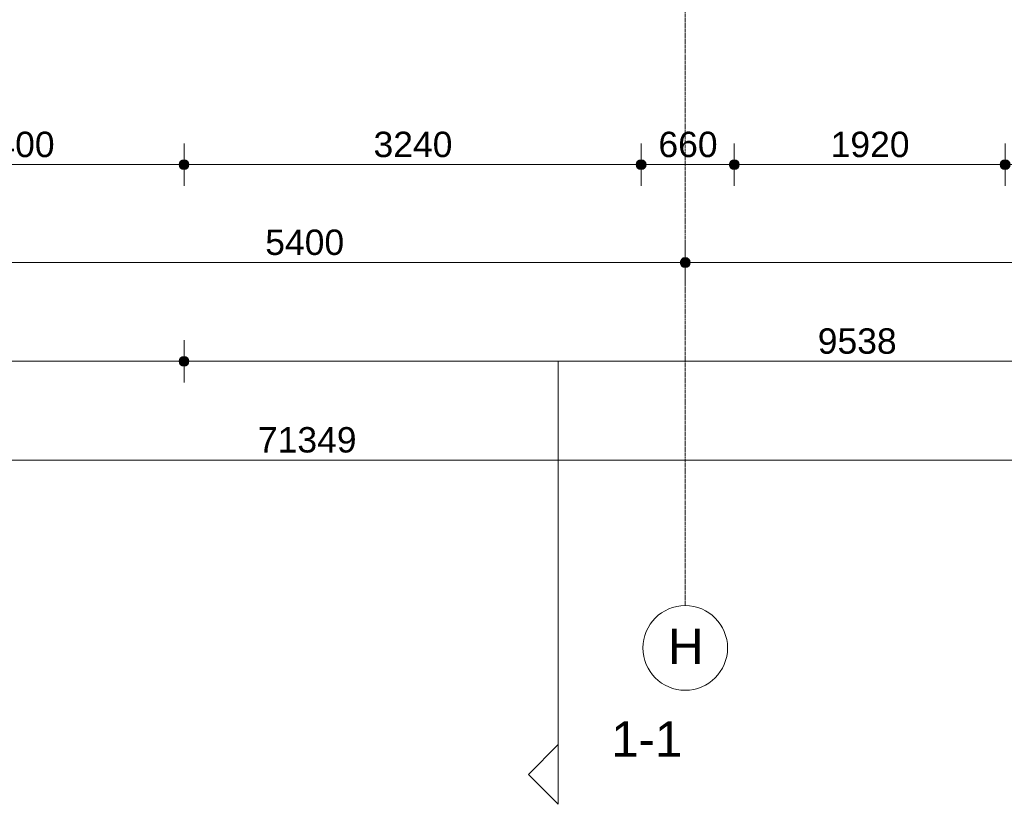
# Model space of a CAD drawing. Header units: millimetres. Extents: x -6115 to 78411, y -6358 to 59618.
# Tile 23 of 99: x 33083 to 40062, y -6358 to -798. Entities that reach past the tile are written whole.
import ezdxf

# ---------------------------------------------------------------- set-up
doc = ezdxf.new("R2010")
doc.units = ezdxf.units.MM
doc.linetypes.add('stramien', pattern=[22.225, 12.7, -3.175, 3.175, -3.175])
doc.layers.add('00_Algemeen', color=7, linetype='Continuous', lineweight=35)
doc.layers.add('00_Algemeen-100', color=7, linetype='Continuous', lineweight=9)
doc.styles.add('Arial', font='arial.ttf', dxfattribs={"height": 250})
doc.styles.add('Arial_1', font='arial.ttf', dxfattribs={"height": 180})
doc.dimstyles.new('00_AEE_maatvoering_1_8mm', dxfattribs={"dimscale": 304.8, "dimtxt": 183.646692, "dimasz": 0.918635, "dimexe": 0.492126, "dimexo": 0.0625, "dimgap": 0, "dimtad": 1, "dimdec": 0, "dimzin": 0, "dimdsep": 46, "dimtxsty": 'Arial_1', "dimblk1": 'DOTSMALL', "dimblk2": 'DOTSMALL', "dimsah": 1, "dimcen": 0.09, "dimdle": 0.492126, "dimazin": 0, "dimtfac": 1, "dimtdec": 4, "dimtix": 1, "dimtmove": 0, "dimatfit": 3, "dimfxl": 0.492126, "dimfxlon": 1, "dimtvp": 1, "dimtolj": 1, "dimtzin": 0, "dimarcsym": 2})

# ---------------------------------------------------------------- blocks, each defined once
blk = doc.blocks.new('Grid - 3 mm-485849-02 tweede verdieping overzicht')
at = {"layer": '00_Algemeen', "lineweight": 9}
blk.add_circle((0, 0), 3, dxfattribs=at)
blk = doc.blocks.new('Section - Driehoek 45 graden-486524-02 tweede verdieping overzicht')
at = {"layer": '00_Algemeen', "lineweight": 9}
for p, q in [((-1.997, 2.121), (-4.119, 0)), ((0.124, 0), (-1.997, 2.121)), ((-4.119, 0), (0.124, 0))]:
    blk.add_line(p, q, dxfattribs=at)
blk = doc.blocks.new('DIMBLOCK8-02 tweede verdieping overzicht')
at = {"layer": '00_Algemeen-100', "transparency": 16777216}
h = blk.add_hatch(color=256, dxfattribs=at)
edge = h.paths.add_edge_path()
edge.add_arc((32400, -2518.6), 35, 0, 360)
h = blk.add_hatch(color=256, dxfattribs=at)
edge = h.paths.add_edge_path()
edge.add_arc((37800, -2518.6), 35, 0, 360)
for p, q in [((32400, -2518.6), (32400, -2368.6)), ((37800, -2518.6), (37800, -2368.6)), ((32400, -2518.6), (37800, -2518.6)), ((32400, -2518.6), (32400, -2668.6)), ((37800, -2518.6), (37800, -2668.6))]:
    blk.add_line(p, q, dxfattribs=at)
for centre in [(32400, -2518.6), (37800, -2518.6)]:
    blk.add_circle(centre, 35, dxfattribs=at)
at = {"layer": '00_Algemeen-100', "color": 0, "transparency": 16777216, "insert": (34823.1, -2285), "char_height": 180, "width": 664.518, "attachment_point": 1, "line_spacing_factor": 0.941778, "style": 'Arial_1'}
blk.add_mtext('5400', dxfattribs=at)
blk = doc.blocks.new('_DotSmall')
at = {"color": 0, "linetype": 'ByBlock', "const_width": 0.5}
blk.add_lwpolyline([(-0.0625, 0, 1), (0.0625, 0, 1)], format="xyb", close=True, dxfattribs=at)
blk = doc.blocks.new('DIMBLOCK9-02 tweede verdieping overzicht')
at = {"layer": '00_Algemeen-100', "transparency": 16777216}
h = blk.add_hatch(color=256, dxfattribs=at)
edge = h.paths.add_edge_path()
edge.add_arc((37800, -2518.6), 35, 0, 360)
h = blk.add_hatch(color=256, dxfattribs=at)
edge = h.paths.add_edge_path()
edge.add_arc((43200, -2518.6), 35, 0, 360)
for p, q in [((37800, -2518.6), (37800, -2368.6)), ((43200, -2518.6), (43200, -2368.6)), ((37800, -2518.6), (43200, -2518.6)), ((37800, -2518.6), (37800, -2668.6)), ((43200, -2518.6), (43200, -2668.6))]:
    blk.add_line(p, q, dxfattribs=at)
for centre in [(37800, -2518.6), (43200, -2518.6)]:
    blk.add_circle(centre, 35, dxfattribs=at)
at = {"layer": '00_Algemeen-100', "color": 0, "transparency": 16777216, "insert": (40223.1, -2285), "char_height": 180, "width": 664.518, "attachment_point": 1, "line_spacing_factor": 0.941778, "style": 'Arial_1'}
blk.add_mtext('5400', dxfattribs=at)
blk = doc.blocks.new('DIMBLOCK29-02 tweede verdieping overzicht')
at = {"layer": '00_Algemeen-100', "transparency": 16777216}
h = blk.add_hatch(color=256, dxfattribs=at)
edge = h.paths.add_edge_path()
edge.add_arc((21267.5, -3218.6), 35, 0, 360)
h = blk.add_hatch(color=256, dxfattribs=at)
edge = h.paths.add_edge_path()
edge.add_arc((34247.4, -3218.6), 35, 0, 360)
for p, q in [((21267.5, -3218.6), (21267.5, -3068.6)), ((34247.4, -3218.6), (34247.4, -3068.6)), ((21267.5, -3218.6), (34247.4, -3218.6)), ((21267.5, -3218.6), (21267.5, -3368.6)), ((34247.4, -3218.6), (34247.4, -3368.6))]:
    blk.add_line(p, q, dxfattribs=at)
for centre in [(21267.5, -3218.6), (34247.4, -3218.6)]:
    blk.add_circle(centre, 35, dxfattribs=at)
at = {"layer": '00_Algemeen-100', "color": 0, "transparency": 16777216, "insert": (27411.3, -2985), "char_height": 180, "width": 830.648, "attachment_point": 1, "line_spacing_factor": 0.941778, "style": 'Arial_1'}
blk.add_mtext('12980', dxfattribs=at)
blk = doc.blocks.new('DIMBLOCK30-02 tweede verdieping overzicht')
at = {"layer": '00_Algemeen-100', "transparency": 16777216}
h = blk.add_hatch(color=256, dxfattribs=at)
edge = h.paths.add_edge_path()
edge.add_arc((34247.4, -3218.6), 35, 0, 360)
h = blk.add_hatch(color=256, dxfattribs=at)
edge = h.paths.add_edge_path()
edge.add_arc((43785, -3218.6), 35, 0, 360)
for p, q in [((34247.4, -3218.6), (34247.4, -3068.6)), ((43785, -3218.6), (43785, -3068.6)), ((34247.4, -3218.6), (43785, -3218.6)), ((34247.4, -3218.6), (34247.4, -3368.6)), ((43785, -3218.6), (43785, -3368.6))]:
    blk.add_line(p, q, dxfattribs=at)
for centre in [(34247.4, -3218.6), (43785, -3218.6)]:
    blk.add_circle(centre, 35, dxfattribs=at)
at = {"layer": '00_Algemeen-100', "color": 0, "transparency": 16777216, "insert": (38739.3, -2985), "char_height": 180, "width": 664.518, "attachment_point": 1, "line_spacing_factor": 0.941778, "style": 'Arial_1'}
blk.add_mtext('9538', dxfattribs=at)
blk = doc.blocks.new('DIMBLOCK32-02 tweede verdieping overzicht')
at = {"layer": '00_Algemeen-100', "transparency": 16777216}
h = blk.add_hatch(color=256, dxfattribs=at)
edge = h.paths.add_edge_path()
edge.add_arc((-557, -3918.6), 35, 0, 360)
h = blk.add_hatch(color=256, dxfattribs=at)
edge = h.paths.add_edge_path()
edge.add_arc((70791.5, -3918.6), 35, 0, 360)
for p, q in [((-557, -3918.6), (-557, -3768.6)), ((70791.5, -3918.6), (70791.5, -3768.6)), ((-707, -3918.6), (70941.5, -3918.6)), ((-557, -3918.6), (-557, -4068.6)), ((70791.5, -3918.6), (70791.5, -4068.6))]:
    blk.add_line(p, q, dxfattribs=at)
for centre in [(-557, -3918.6), (70791.5, -3918.6)]:
    blk.add_circle(centre, 35, dxfattribs=at)
at = {"layer": '00_Algemeen-100', "color": 0, "transparency": 16777216, "insert": (34771.1, -3685), "char_height": 180, "width": 830.648, "attachment_point": 1, "line_spacing_factor": 0.941778, "style": 'Arial_1'}
blk.add_mtext('71349', dxfattribs=at)
blk = doc.blocks.new('DIMBLOCK91-02 tweede verdieping overzicht')
at = {"layer": '00_Algemeen-100', "transparency": 16777216}
h = blk.add_hatch(color=256, dxfattribs=at)
edge = h.paths.add_edge_path()
edge.add_arc((31847.6, -1825.1), 35, 0, 360)
h = blk.add_hatch(color=256, dxfattribs=at)
edge = h.paths.add_edge_path()
edge.add_arc((34247.4, -1825.1), 35, 0, 360)
for p, q in [((31847.6, -1825.1), (31847.6, -1675.1)), ((34247.4, -1825.1), (34247.4, -1675.1)), ((31847.6, -1825.1), (34247.4, -1825.1)), ((31847.6, -1825.1), (31847.6, -1975.1)), ((34247.4, -1825.1), (34247.4, -1975.1))]:
    blk.add_line(p, q, dxfattribs=at)
for centre in [(31847.6, -1825.1), (34247.4, -1825.1)]:
    blk.add_circle(centre, 35, dxfattribs=at)
at = {"layer": '00_Algemeen-100', "color": 0, "transparency": 16777216, "insert": (32770.6, -1591.5), "char_height": 180, "width": 664.518, "attachment_point": 1, "line_spacing_factor": 0.941778, "style": 'Arial_1'}
blk.add_mtext('2400', dxfattribs=at)
blk = doc.blocks.new('DIMBLOCK92-02 tweede verdieping overzicht')
at = {"layer": '00_Algemeen-100', "transparency": 16777216}
h = blk.add_hatch(color=256, dxfattribs=at)
edge = h.paths.add_edge_path()
edge.add_arc((34247.4, -1825.1), 35, 0, 360)
h = blk.add_hatch(color=256, dxfattribs=at)
edge = h.paths.add_edge_path()
edge.add_arc((37487.4, -1825.1), 35, 0, 360)
for p, q in [((34247.4, -1825.1), (34247.4, -1675.1)), ((37487.4, -1825.1), (37487.4, -1675.1)), ((34247.4, -1825.1), (37487.4, -1825.1)), ((34247.4, -1825.1), (34247.4, -1975.1)), ((37487.4, -1825.1), (37487.4, -1975.1))]:
    blk.add_line(p, q, dxfattribs=at)
for centre in [(34247.4, -1825.1), (37487.4, -1825.1)]:
    blk.add_circle(centre, 35, dxfattribs=at)
at = {"layer": '00_Algemeen-100', "color": 0, "transparency": 16777216, "insert": (35590.5, -1591.5), "char_height": 180, "width": 664.518, "attachment_point": 1, "line_spacing_factor": 0.941778, "style": 'Arial_1'}
blk.add_mtext('3240', dxfattribs=at)
blk = doc.blocks.new('DIMBLOCK93-02 tweede verdieping overzicht')
at = {"layer": '00_Algemeen-100', "transparency": 16777216}
h = blk.add_hatch(color=256, dxfattribs=at)
edge = h.paths.add_edge_path()
edge.add_arc((37487.4, -1825.1), 35, 0, 360)
h = blk.add_hatch(color=256, dxfattribs=at)
edge = h.paths.add_edge_path()
edge.add_arc((38147.5, -1825.1), 35, 0, 360)
for p, q in [((37487.4, -1825.1), (37487.4, -1675.1)), ((38147.5, -1825.1), (38147.5, -1675.1)), ((37487.4, -1825.1), (38147.5, -1825.1)), ((37487.4, -1825.1), (37487.4, -1975.1)), ((38147.5, -1825.1), (38147.5, -1975.1))]:
    blk.add_line(p, q, dxfattribs=at)
for centre in [(37487.4, -1825.1), (38147.5, -1825.1)]:
    blk.add_circle(centre, 35, dxfattribs=at)
at = {"layer": '00_Algemeen-100', "color": 0, "transparency": 16777216, "insert": (37609.8, -1591.5), "char_height": 180, "width": 498.389, "attachment_point": 1, "line_spacing_factor": 0.941778, "style": 'Arial_1'}
blk.add_mtext('660', dxfattribs=at)
blk = doc.blocks.new('DIMBLOCK94-02 tweede verdieping overzicht')
at = {"layer": '00_Algemeen-100', "transparency": 16777216}
h = blk.add_hatch(color=256, dxfattribs=at)
edge = h.paths.add_edge_path()
edge.add_arc((38147.5, -1825.1), 35, 0, 360)
h = blk.add_hatch(color=256, dxfattribs=at)
edge = h.paths.add_edge_path()
edge.add_arc((40067.5, -1825.1), 35, 0, 360)
for p, q in [((38147.5, -1825.1), (38147.5, -1675.1)), ((40067.5, -1825.1), (40067.5, -1675.1)), ((38147.5, -1825.1), (40067.5, -1825.1)), ((38147.5, -1825.1), (38147.5, -1975.1)), ((40067.5, -1825.1), (40067.5, -1975.1))]:
    blk.add_line(p, q, dxfattribs=at)
for centre in [(38147.5, -1825.1), (40067.5, -1825.1)]:
    blk.add_circle(centre, 35, dxfattribs=at)
at = {"layer": '00_Algemeen-100', "color": 0, "transparency": 16777216, "insert": (38830.6, -1591.5), "char_height": 180, "width": 664.518, "attachment_point": 1, "line_spacing_factor": 0.941778, "style": 'Arial_1'}
blk.add_mtext('1920', dxfattribs=at)
blk = doc.blocks.new('DIMBLOCK95-02 tweede verdieping overzicht')
at = {"layer": '00_Algemeen-100', "transparency": 16777216}
h = blk.add_hatch(color=256, dxfattribs=at)
edge = h.paths.add_edge_path()
edge.add_arc((40067.5, -1825.1), 35, 0, 360)
h = blk.add_hatch(color=256, dxfattribs=at)
edge = h.paths.add_edge_path()
edge.add_arc((40727.6, -1825.1), 35, 0, 360)
for p, q in [((40067.5, -1825.1), (40067.5, -1675.1)), ((40727.6, -1825.1), (40727.6, -1675.1)), ((40067.5, -1825.1), (40727.6, -1825.1)), ((40067.5, -1825.1), (40067.5, -1975.1)), ((40727.6, -1825.1), (40727.6, -1975.1))]:
    blk.add_line(p, q, dxfattribs=at)
for centre in [(40067.5, -1825.1), (40727.6, -1825.1)]:
    blk.add_circle(centre, 35, dxfattribs=at)
at = {"layer": '00_Algemeen-100', "color": 0, "transparency": 16777216, "insert": (40189.9, -1591.5), "char_height": 180, "width": 498.389, "attachment_point": 1, "line_spacing_factor": 0.941778, "style": 'Arial_1'}
blk.add_mtext('660', dxfattribs=at)

msp = doc.modelspace()

# ---------------------------------------------------------------- linework, layer by layer
at = {"layer": '00_Algemeen', "color": 150, "linetype": 'stramien', "lineweight": 9, "true_color": 0x0080ff}
msp.add_line((37800, -4950.1), (37800, 59018.3), dxfattribs=at)
at = {"layer": '00_Algemeen', "lineweight": 9}
msp.add_line((36900, -5946.2), (36900, -3218), dxfattribs=at)

# ---------------------------------------------------------------- block references
at = {"layer": '00_Algemeen', "lineweight": 9, "xscale": 99.99999999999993, "yscale": 99.99999999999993, "zscale": 99.99999999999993}
msp.add_blockref('Grid - 3 mm-485849-02 tweede verdieping overzicht', (37800, -5250.1), dxfattribs=at)
at = {"layer": '00_Algemeen', "lineweight": 9, "xscale": 99.99999999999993, "yscale": 99.99999999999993, "zscale": 99.99999999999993, "rotation": 89.99999999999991}
msp.add_blockref('Section - Driehoek 45 graden-486524-02 tweede verdieping overzicht', (36900, -5946.2), dxfattribs=at)

# ---------------------------------------------------------------- texts
at = {"layer": '00_Algemeen', "lineweight": 9, "insert": (37678.7, -5113.9), "char_height": 250, "width": 304.641, "attachment_point": 1, "style": 'Arial'}
msp.add_mtext('H', dxfattribs=at)
at = {"layer": '00_Algemeen', "color": 5, "lineweight": 9, "true_color": 0x0000ff, "insert": (37275.1, -5771), "char_height": 250, "width": 609.282, "attachment_point": 1, "style": 'Arial'}
msp.add_mtext('1-1', dxfattribs=at)

# ---------------------------------------------------------------- dimensions: what is measured, and where the dimension line sits
at = {"layer": '00_Algemeen', "lineweight": 9}
for base, p1, p2, override, picture, middle in [((34247.4, -1825.1), (31847.6, -1675.1), (34247.4, -1675.1), {"dimpost": '<>', "dimfxl": 2399.786959}, 'DIMBLOCK91-02 tweede verdieping overzicht', (33047.5, -1733.2)), ((37487.4, -1825.1), (34247.4, -1675.1), (37487.4, -1675.1), {"dimpost": '<>', "dimfxl": 3240}, 'DIMBLOCK92-02 tweede verdieping overzicht', (35867.4, -1733.2)), ((38147.5, -1825.1), (37487.4, -1675.1), (38147.5, -1675.1), {"dimpost": '<>', "dimfxl": 660.09892}, 'DIMBLOCK93-02 tweede verdieping overzicht', (37817.5, -1733.2)), ((40067.5, -1825.1), (38147.5, -1675.1), (40067.5, -1675.1), {"dimpost": '<>', "dimfxl": 1920}, 'DIMBLOCK94-02 tweede verdieping overzicht', (39107.5, -1733.2)), ((40727.6, -1825.1), (40067.5, -1675.1), (40727.6, -1675.1), {"dimpost": '<>', "dimfxl": 660.114121}, 'DIMBLOCK95-02 tweede verdieping overzicht', (40397.6, -1733.2)), ((37800, -2518.6), (32400, -2368.6), (37800, -2368.6), {"dimpost": '<>', "dimfxl": 5400.047213}, 'DIMBLOCK8-02 tweede verdieping overzicht', (35100, -2426.7)), ((43200, -2518.6), (37800, -2368.6), (43200, -2368.6), {"dimpost": '<>', "dimfxl": 5399.999999}, 'DIMBLOCK9-02 tweede verdieping overzicht', (40500, -2426.7)), ((34247.4, -3218.6), (21267.5, -3068.6), (34247.4, -3068.6), {"dimpost": '<>', "dimfxl": 12979.90108}, 'DIMBLOCK29-02 tweede verdieping overzicht', (27757.5, -3126.7)), ((43785, -3218.6), (34247.4, -3068.6), (43785, -3068.6), {"dimpost": '<>', "dimfxl": 9537.59892}, 'DIMBLOCK30-02 tweede verdieping overzicht', (39016.2, -3126.7)), ((70791.5002, -3918.6418), (-557, -3768.6418), (70791.5002, -3768.6418), {"dimpost": '<>', "dimfxl": 71348.500191}, 'DIMBLOCK32-02 tweede verdieping overzicht', (35117.2501, -3826.6773))]:
    dim = msp.add_linear_dim(base=base, p1=p1, p2=p2, dimstyle='00_AEE_maatvoering_1_8mm', override=override, dxfattribs=at)
    dim.commit()
    dim.dimension.update_dxf_attribs({"geometry": picture, "text_midpoint": middle})

doc.saveas('drawing.dxf')
